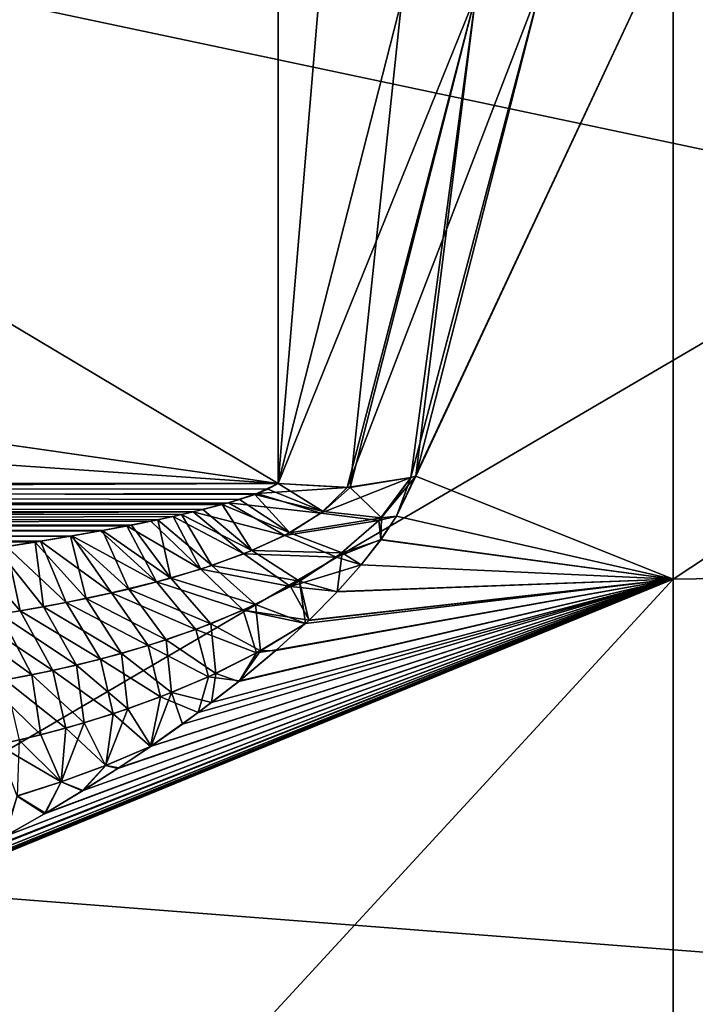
# Model space of a CAD drawing. Header units: metres. Extents: x 59 to 135, y -85 to 115.
# Tile 128 of 256: x 104.21 to 105.49, y 12.73 to 14.59. Entities that reach past the tile are written whole.
import ezdxf

# ---------------------------------------------------------------- set-up
doc = ezdxf.new("R2010")
doc.units = ezdxf.units.M
doc.layers.add('solid_20_404_502_XXX', color=7, linetype='CONTINUOUS')

msp = doc.modelspace()

# ---------------------------------------------------------------- linework, layer by layer
at = {"layer": 'solid_20_404_502_XXX'}
for points in [[(92.824112, 13.716427, 10.889191), (104.700676, 17.403984, 14.283573), (104.700676, 13.716427, 10.596016)], [(92.824112, 13.716427, 10.889191), (98.762398, 17.257397, 14.283573), (104.700676, 17.403984, 14.283573)], [(104.700676, 13.716427, -10.596016), (104.700676, 17.403984, -14.283573), (98.762398, 17.257397, -14.283573)], [(104.700676, 13.716427, -10.596016), (104.934135, 14.6302, -11.504026), (104.700676, 17.403984, -14.283573)], [(104.700676, 17.403984, 14.283573), (104.934135, 16.495975, 13.369801), (104.700676, 13.716427, 10.596016)], [(92.893288, 15.4145, -12.585557), (104.700676, 13.716427, -10.596016), (98.762398, 17.257397, -14.283573)], [(104.934135, 16.495975, 13.369801), (104.934135, 14.6302, 11.504026), (104.700676, 13.716427, 10.596016)], [(103.766579, 14.713835, -15.833835), (105.960823, 15.875619, -15.203493), (105.960823, 14.249603, -13.750397)], [(103.766579, 14.713835, 15.833835), (105.960823, 14.249603, 13.750397), (105.960823, 15.875619, 15.203493)], [(92.893288, 15.4145, -12.585557), (92.877571, 14.528034, -11.699478), (104.700676, 13.716427, -10.596016)], [(107.35495, 14.795497, -11.269544), (105.446381, 14.770046, -11.291041), (105.446381, 13.535361, -9.658856)], [(107.35495, 13.563006, -9.640266), (107.35495, 14.795497, -11.269544), (105.446381, 13.535361, -9.658856)], [(107.35495, 14.795497, 11.269544), (107.35495, 13.563006, 9.640266), (105.446381, 14.770046, 11.291041)], [(104.923958, 13.654407, -10.428122), (105.446381, 13.535361, -9.658856), (105.446381, 14.770046, -11.291041)], [(104.960564, 13.730168, -10.492333), (104.923958, 13.654407, -10.428122), (105.446381, 14.770046, -11.291041)], [(105.199783, 14.666647, -11.422954), (104.960564, 13.730168, -10.492333), (105.446381, 14.770046, -11.291041)], [(104.960564, 13.730168, 10.492333), (105.446381, 14.770046, 11.291041), (105.446381, 13.535361, 9.658856)], [(104.960564, 13.730168, 10.492333), (105.199783, 14.666648, 11.422955), (105.446381, 14.770046, 11.291041)], [(107.35495, 13.563006, 9.640266), (105.446381, 13.535361, 9.658856), (105.446381, 14.770046, 11.291041)], [(103.766579, 12.965475, -14.184342), (103.766579, 14.713835, -15.833835), (105.960823, 14.249603, -13.750397)], [(103.766579, 14.713835, 15.833835), (103.766579, 12.965475, 14.184342), (105.960823, 14.249603, 13.750397)], [(104.830788, 13.708569, -10.55897), (104.951317, 13.727428, -10.498293), (105.199783, 14.666647, -11.422954)], [(105.073624, 14.638676, -11.48074), (104.830788, 13.708569, -10.55897), (105.199783, 14.666647, -11.422954)], [(104.951317, 13.727428, -10.498293), (104.960564, 13.730168, -10.492333), (105.199783, 14.666647, -11.422954)], [(105.073624, 14.638676, 11.48074), (105.199783, 14.666648, 11.422955), (104.960564, 13.730168, 10.492333)], [(105.073624, 14.638676, -11.48074), (104.934135, 14.6302, -11.504026), (104.700676, 13.716427, -10.596016)], [(105.073624, 14.638676, -11.48074), (104.700676, 13.716427, -10.596016), (104.830788, 13.708569, -10.55897)], [(104.836403, 13.708838, 10.556758), (104.700676, 13.716427, 10.596016), (104.934135, 14.6302, 11.504026)], [(105.073624, 14.638676, 11.48074), (104.836403, 13.708838, 10.556758), (104.934135, 14.6302, 11.504026)], [(105.073624, 14.638676, 11.48074), (104.951347, 13.727437, 10.498273), (104.836403, 13.708838, 10.556758)], [(105.073624, 14.638676, 11.48074), (104.960564, 13.730168, 10.492333), (104.951347, 13.727437, 10.498273)], [(92.877571, 14.528034, -11.699478), (92.824112, 13.716427, -10.889191), (104.700676, 13.716427, -10.596016)], [(103.766579, 12.965475, -14.184342), (105.960823, 14.249603, -13.750397), (105.960823, 12.796507, -12.124381)], [(103.766579, 12.965475, 14.184342), (105.960823, 12.796507, 12.124381), (105.960823, 14.249603, 13.750397)], [(92.823303, 13.667769, -10.856697), (104.700676, 13.716427, -10.596016), (92.824112, 13.716427, -10.889191)], [(104.660446, 13.697194, -10.580764), (104.700676, 13.716427, -10.596016), (92.823303, 13.667769, -10.856697)], [(92.823303, 13.667769, 10.856697), (92.824112, 13.716427, 10.889191), (104.595009, 13.676707, 10.57016)], [(104.681046, 13.705577, 10.586661), (92.824112, 13.716427, 10.889191), (104.700676, 13.716427, 10.596016)], [(104.627563, 13.686115, 10.574421), (104.595009, 13.676707, 10.57016), (92.824112, 13.716427, 10.889191)], [(104.656303, 13.695646, 10.579782), (104.627563, 13.686115, 10.574421), (92.824112, 13.716427, 10.889191)], [(104.681046, 13.705577, 10.586661), (104.656303, 13.695646, 10.579782), (92.824112, 13.716427, 10.889191)], [(104.830788, 13.708569, -10.55897), (104.700676, 13.716427, -10.596016), (104.660446, 13.697194, -10.580764)], [(104.785362, 13.663244, 10.529972), (104.681046, 13.705577, 10.586661), (104.700676, 13.716427, 10.596016)], [(104.785362, 13.663244, 10.529972), (104.700676, 13.716427, 10.596016), (104.836403, 13.708838, 10.556758)], [(104.781349, 13.660253, -10.528642), (104.890961, 13.646226, -10.449392), (104.951317, 13.727428, -10.498293)], [(104.830788, 13.708569, -10.55897), (104.781349, 13.660253, -10.528642), (104.951317, 13.727428, -10.498293)], [(104.836403, 13.708838, 10.556758), (104.951347, 13.727437, 10.498273), (104.895744, 13.651223, 10.451452)], [(104.890961, 13.646226, -10.449392), (104.923958, 13.654407, -10.428122), (104.960564, 13.730168, -10.492333)], [(104.951317, 13.727428, -10.498293), (104.890961, 13.646226, -10.449392), (104.960564, 13.730168, -10.492333)], [(104.895744, 13.651223, 10.451452), (104.951347, 13.727437, 10.498273), (104.923874, 13.654282, 10.428041)], [(104.923874, 13.654282, 10.428041), (104.960564, 13.730168, 10.492333), (105.446381, 13.535361, 9.658856)], [(104.951347, 13.727437, 10.498273), (104.960564, 13.730168, 10.492333), (104.923874, 13.654282, 10.428041)], [(104.606529, 13.679906, -10.571501), (104.660446, 13.697194, -10.580764), (92.823303, 13.667769, -10.856697)], [(104.781349, 13.660253, -10.528642), (104.660446, 13.697194, -10.580764), (104.606529, 13.679906, -10.571501)], [(104.785362, 13.663244, 10.529972), (104.656303, 13.695646, 10.579782), (104.681046, 13.705577, 10.586661)], [(104.830788, 13.708569, -10.55897), (104.660446, 13.697194, -10.580764), (104.781349, 13.660253, -10.528642)], [(104.785362, 13.663244, 10.529972), (104.836403, 13.708838, 10.556758), (104.895744, 13.651223, 10.451452)], [(104.540146, 13.662807, -10.565511), (104.606529, 13.679906, -10.571501), (92.823303, 13.667769, -10.856697)], [(104.712914, 13.618318, -10.516123), (104.606529, 13.679906, -10.571501), (104.540146, 13.662807, -10.565511)], [(104.722366, 13.623256, 10.516975), (104.595009, 13.676707, 10.57016), (104.627563, 13.686115, 10.574421)], [(104.781349, 13.660253, -10.528642), (104.606529, 13.679906, -10.571501), (104.712914, 13.618318, -10.516123)], [(104.722366, 13.623256, 10.516975), (104.627563, 13.686115, 10.574421), (104.656303, 13.695646, 10.579782)], [(104.722366, 13.623256, 10.516975), (104.656303, 13.695646, 10.579782), (104.785362, 13.663244, 10.529972)], [(104.540146, 13.662807, -10.565511), (92.823303, 13.667769, -10.856697), (92.823021, 13.610377, -10.845286)], [(92.823021, 13.610377, 10.845286), (92.823303, 13.667769, 10.856697), (104.308311, 13.616752, 10.561906)], [(104.502029, 13.6541, -10.563504), (104.540146, 13.662807, -10.565511), (92.823021, 13.610377, -10.845286)], [(92.823303, 13.667769, 10.856697), (104.595009, 13.676707, 10.57016), (104.558571, 13.667263, 10.566801)], [(92.823303, 13.667769, 10.856697), (104.368683, 13.627458, 10.561255), (104.308311, 13.616752, 10.561906)], [(92.823303, 13.667769, 10.856697), (104.423462, 13.637825, 10.56146), (104.368683, 13.627458, 10.561255)], [(92.823303, 13.667769, 10.856697), (104.473114, 13.647885, 10.562469), (104.423462, 13.637825, 10.56146)], [(92.823303, 13.667769, 10.856697), (104.518036, 13.657681, 10.564249), (104.473114, 13.647885, 10.562469)], [(92.823303, 13.667769, 10.856697), (104.558571, 13.667263, 10.566801), (104.518036, 13.657681, 10.564249)], [(104.635849, 13.583603, -10.514327), (104.540146, 13.662807, -10.565511), (104.502029, 13.6541, -10.563504)], [(104.651009, 13.589712, 10.514068), (104.518036, 13.657681, 10.564249), (104.558571, 13.667263, 10.566801)], [(104.712914, 13.618318, -10.516123), (104.540146, 13.662807, -10.565511), (104.635849, 13.583603, -10.514327)], [(104.651009, 13.589712, 10.514068), (104.558571, 13.667263, 10.566801), (104.595009, 13.676707, 10.57016)], [(104.651009, 13.589712, 10.514068), (104.595009, 13.676707, 10.57016), (104.722366, 13.623256, 10.516975)], [(104.781349, 13.660253, -10.528642), (104.712914, 13.618318, -10.516123), (104.890961, 13.646226, -10.449392)], [(104.722366, 13.623256, 10.516975), (104.785362, 13.663244, 10.529972), (104.895744, 13.651223, 10.451452)], [(104.460312, 13.645222, -10.562122), (104.502029, 13.6541, -10.563504), (92.823021, 13.610377, -10.845286)], [(104.414742, 13.636127, -10.56137), (104.460312, 13.645222, -10.562122), (92.823021, 13.610377, -10.845286)], [(104.554573, 13.554739, -10.518706), (104.460312, 13.645222, -10.562122), (104.414742, 13.636127, -10.56137)], [(104.497581, 13.53761, 10.52392), (104.423462, 13.637825, 10.56146), (104.473114, 13.647885, 10.562469)], [(104.554573, 13.554739, -10.518706), (104.502029, 13.6541, -10.563504), (104.460312, 13.645222, -10.562122)], [(104.575462, 13.561552, 10.517153), (104.473114, 13.647885, 10.562469), (104.518036, 13.657681, 10.564249)], [(104.497581, 13.53761, 10.52392), (104.473114, 13.647885, 10.562469), (104.575462, 13.561552, 10.517153)], [(104.635849, 13.583603, -10.514327), (104.502029, 13.6541, -10.563504), (104.554573, 13.554739, -10.518706)], [(104.575462, 13.561552, 10.517153), (104.518036, 13.657681, 10.564249), (104.651009, 13.589712, 10.514068)], [(104.712914, 13.618318, -10.516123), (104.810867, 13.577346, -10.431725), (104.890961, 13.646226, -10.449392)], [(104.722366, 13.623256, 10.516975), (104.895744, 13.651223, 10.451452), (104.821716, 13.585373, 10.432715)], [(104.890961, 13.646226, -10.449392), (104.810867, 13.577346, -10.431725), (104.894714, 13.610415, -10.398965)], [(104.821716, 13.585373, 10.432715), (104.895744, 13.651223, 10.451452), (104.894516, 13.610164, 10.398829)], [(104.890961, 13.646226, -10.449392), (104.894714, 13.610415, -10.398965), (104.923958, 13.654407, -10.428122)], [(104.894516, 13.610164, 10.398829), (104.923874, 13.654282, 10.428041), (105.446381, 13.535361, 9.658856)], [(104.895744, 13.651223, 10.451452), (104.923874, 13.654282, 10.428041), (104.894516, 13.610164, 10.398829)], [(104.923958, 13.654407, -10.428122), (104.894714, 13.610415, -10.398965), (105.446381, 13.535361, -9.658856)], [(104.365036, 13.626791, -10.561271), (104.414742, 13.636127, -10.56137), (92.823021, 13.610377, -10.845286)], [(104.31086, 13.61719, -10.561862), (104.365036, 13.626791, -10.561271), (92.823021, 13.610377, -10.845286)], [(104.418266, 13.517001, 10.533073), (104.308311, 13.616752, 10.561906), (104.368683, 13.627458, 10.561255)], [(104.470985, 13.530369, -10.526798), (104.365036, 13.626791, -10.561271), (104.31086, 13.61719, -10.561862)], [(104.470985, 13.530369, -10.526798), (104.414742, 13.636127, -10.56137), (104.365036, 13.626791, -10.561271)], [(104.497581, 13.53761, 10.52392), (104.368683, 13.627458, 10.561255), (104.423462, 13.637825, 10.56146)], [(104.418266, 13.517001, 10.533073), (104.368683, 13.627458, 10.561255), (104.497581, 13.53761, 10.52392)], [(104.554573, 13.554739, -10.518706), (104.414742, 13.636127, -10.56137), (104.470985, 13.530369, -10.526798)], [(104.651009, 13.589712, 10.514068), (104.722366, 13.623256, 10.516975), (104.821716, 13.585373, 10.432715)], [(104.251854, 13.60731, -10.563195), (104.31086, 13.61719, -10.561862), (92.823021, 13.610377, -10.845286)], [(92.823021, 13.610377, 10.845286), (104.308311, 13.616752, 10.561906), (104.241829, 13.605684, 10.563485)], [(104.251854, 13.60731, -10.563195), (92.823021, 13.610377, -10.845286), (92.823303, 13.552985, -10.856697)], [(92.823021, 13.610377, 10.845286), (104.241829, 13.605684, 10.563485), (104.168655, 13.594242, 10.566088)], [(104.187607, 13.597137, -10.565335), (104.251854, 13.60731, -10.563195), (92.823303, 13.552985, -10.856697)], [(104.257095, 13.483438, 10.555802), (104.168655, 13.594242, 10.566088), (104.241829, 13.605684, 10.563485)], [(104.300072, 13.491526, -10.549352), (104.251854, 13.60731, -10.563195), (104.187607, 13.597137, -10.565335)], [(104.338005, 13.499094, 10.543857), (104.241829, 13.605684, 10.563485), (104.308311, 13.616752, 10.561906)], [(104.257095, 13.483438, 10.555802), (104.241829, 13.605684, 10.563485), (104.338005, 13.499094, 10.543857)], [(104.385986, 13.509524, -10.53727), (104.31086, 13.61719, -10.561862), (104.251854, 13.60731, -10.563195)], [(104.385986, 13.509524, -10.53727), (104.251854, 13.60731, -10.563195), (104.300072, 13.491526, -10.549352)], [(104.338005, 13.499094, 10.543857), (104.308311, 13.616752, 10.561906), (104.418266, 13.517001, 10.533073)], [(104.470985, 13.530369, -10.526798), (104.31086, 13.61719, -10.561862), (104.385986, 13.509524, -10.53727)], [(104.712914, 13.618318, -10.516123), (104.635849, 13.583603, -10.514327), (104.810867, 13.577346, -10.431725)], [(104.810867, 13.577346, -10.431725), (104.857529, 13.562818, -10.373005), (104.894714, 13.610415, -10.398965)], [(104.821716, 13.585373, 10.432715), (104.894516, 13.610164, 10.398829), (104.857178, 13.562443, 10.372864)], [(104.857178, 13.562443, 10.372864), (104.894516, 13.610164, 10.398829), (105.446381, 13.535361, 9.658856)], [(104.894714, 13.610415, -10.398965), (104.857529, 13.562818, -10.373005), (105.446381, 13.535361, -9.658856)], [(104.213524, 13.475901, -10.562578), (104.187607, 13.597137, -10.565335), (104.117683, 13.586671, -10.568361)], [(104.213524, 13.475901, -10.562578), (104.117683, 13.586671, -10.568361), (104.126526, 13.462306, -10.576644)], [(104.17572, 13.469707, 10.568605), (104.168655, 13.594242, 10.566088), (104.257095, 13.483438, 10.555802)], [(104.300072, 13.491526, -10.549352), (104.187607, 13.597137, -10.565335), (104.213524, 13.475901, -10.562578)], [(104.575462, 13.561552, 10.517153), (104.651009, 13.589712, 10.514068), (104.740814, 13.531585, 10.431141)], [(104.651009, 13.589712, 10.514068), (104.821716, 13.585373, 10.432715), (104.740814, 13.531585, 10.431141)], [(104.740814, 13.531585, 10.431141), (104.821716, 13.585373, 10.432715), (104.811783, 13.511468, 10.350582)], [(104.821716, 13.585373, 10.432715), (104.857178, 13.562443, 10.372864), (104.811783, 13.511468, 10.350582)], [(104.635849, 13.583603, -10.514327), (104.554573, 13.554739, -10.518706), (104.723946, 13.521932, -10.432211)], [(104.635849, 13.583603, -10.514327), (104.723946, 13.521932, -10.432211), (104.810867, 13.577346, -10.431725)], [(104.810867, 13.577346, -10.431725), (104.723946, 13.521932, -10.432211), (104.857529, 13.562818, -10.373005)], [(104.554573, 13.554739, -10.518706), (104.470985, 13.530369, -10.526798), (104.634781, 13.477201, -10.442663)], [(104.497581, 13.53761, 10.52392), (104.575462, 13.561552, 10.517153), (104.657486, 13.487661, 10.439333)], [(104.554573, 13.554739, -10.518706), (104.634781, 13.477201, -10.442663), (104.723946, 13.521932, -10.432211)], [(104.575462, 13.561552, 10.517153), (104.740814, 13.531585, 10.431141), (104.657486, 13.487661, 10.439333)], [(104.723946, 13.521932, -10.432211), (104.81234, 13.512051, -10.350801), (104.857529, 13.562818, -10.373005)], [(104.811783, 13.511468, 10.350582), (104.857178, 13.562443, 10.372864), (105.446381, 13.535361, 9.658856)], [(104.857529, 13.562818, -10.373005), (104.81234, 13.512051, -10.350801), (105.446381, 13.535361, -9.658856)], [(107.35495, 13.563006, -9.640266), (105.446381, 13.535361, -9.658856), (105.446381, 12.500793, -7.892646)], [(107.35495, 12.530455, -7.87748), (107.35495, 13.563006, -9.640266), (105.446381, 12.500793, -7.892646)], [(107.35495, 13.563006, 9.640266), (105.446381, 12.500793, 7.892646), (105.446381, 13.535361, 9.658856)], [(107.35495, 13.563006, 9.640266), (107.35495, 12.530455, 7.87748), (105.446381, 12.500793, 7.892646)], [(103.736542, 11.680895, -8.574644), (105.446381, 12.500793, -7.892646), (105.446381, 13.535361, -9.658856)], [(103.884354, 12.898664, -10.430347), (103.736542, 11.680895, -8.574644), (105.446381, 13.535361, -9.658856)], [(103.736542, 11.680885, 8.574627), (105.446381, 13.535361, 9.658856), (105.446381, 12.500793, 7.892646)], [(103.736542, 12.834528, 10.480753), (103.811378, 12.866299, 10.454556), (105.446381, 13.535361, 9.658856)], [(103.736542, 11.680885, 8.574627), (103.736542, 12.834528, 10.480753), (105.446381, 13.535361, 9.658856)], [(103.811378, 12.866299, 10.454556), (103.883453, 12.898298, 10.430702), (105.446381, 13.535361, 9.658856)], [(103.883453, 12.898298, 10.430702), (103.952766, 12.930494, 10.409197), (105.446381, 13.535361, 9.658856)], [(103.953995, 12.931039, -10.408773), (103.884354, 12.898664, -10.430347), (105.446381, 13.535361, -9.658856)], [(103.952766, 12.930494, 10.409197), (104.019302, 12.962889, 10.390142), (105.446381, 13.535361, 9.658856)], [(104.020744, 12.963628, -10.389775), (103.953995, 12.931039, -10.408773), (105.446381, 13.535361, -9.658856)], [(104.019302, 12.962889, 10.390142), (104.103745, 13.006312, 10.368489), (105.446381, 13.535361, 9.658856)], [(104.105461, 13.007229, -10.36809), (104.020744, 12.963628, -10.389775), (105.446381, 13.535361, -9.658856)], [(104.103745, 13.006312, 10.368489), (104.114273, 13.011899, 10.365977), (105.446381, 13.535361, 9.658856)], [(104.114296, 13.011912, -10.365972), (104.105461, 13.007229, -10.36809), (105.446381, 13.535361, -9.658856)], [(104.114273, 13.011899, 10.365977), (104.183708, 13.049664, 10.350367), (105.446381, 13.535361, 9.658856)], [(104.185608, 13.050717, -10.349958), (104.114296, 13.011912, -10.365972), (105.446381, 13.535361, -9.658856)], [(104.183708, 13.049664, 10.350367), (104.259216, 13.092885, 10.335779), (105.446381, 13.535361, 9.658856)], [(104.261177, 13.094068, -10.335477), (104.185608, 13.050717, -10.349958), (105.446381, 13.535361, -9.658856)], [(104.259216, 13.092885, 10.335779), (104.330444, 13.135835, 10.324473), (105.446381, 13.535361, 9.658856)], [(104.332481, 13.137058, -10.324128), (104.261177, 13.094068, -10.335477), (105.446381, 13.535361, -9.658856)], [(104.330444, 13.135835, 10.324473), (104.397568, 13.17836, 10.316133), (105.446381, 13.535361, 9.658856)], [(104.399521, 13.179665, -10.315979), (104.332481, 13.137058, -10.324128), (105.446381, 13.535361, -9.658856)], [(104.470985, 13.530369, -10.526798), (104.385986, 13.509524, -10.53727), (104.544899, 13.440541, -10.458783)], [(104.397568, 13.17836, 10.316133), (104.460587, 13.220442, 10.310831), (105.446381, 13.535361, 9.658856)], [(104.459755, 13.219838, -10.310838), (104.399521, 13.179665, -10.315979), (105.446381, 13.535361, -9.658856)], [(104.418266, 13.517001, 10.533073), (104.497581, 13.53761, 10.52392), (104.573318, 13.451343, 10.453224)], [(104.549469, 13.283661, -10.30793), (104.459755, 13.219838, -10.310838), (105.446381, 13.535361, -9.658856)], [(104.460587, 13.220442, 10.310831), (104.519707, 13.261895, 10.308177), (105.446381, 13.535361, 9.658856)], [(104.470985, 13.530369, -10.526798), (104.544899, 13.440541, -10.458783), (104.634781, 13.477201, -10.442663)], [(104.497581, 13.53761, 10.52392), (104.657486, 13.487661, 10.439333), (104.573318, 13.451343, 10.453224)], [(104.519707, 13.261895, 10.308177), (104.574921, 13.302726, 10.308259), (105.446381, 13.535361, 9.658856)], [(104.627769, 13.343924, -10.310922), (104.549469, 13.283661, -10.30793), (105.446381, 13.535361, -9.658856)], [(104.574921, 13.302726, 10.308259), (104.626335, 13.342779, 10.310814), (105.446381, 13.535361, 9.658856)], [(104.626335, 13.342779, 10.310814), (104.696434, 13.401294, 10.319154), (105.446381, 13.535361, 9.658856)], [(104.697571, 13.402254, -10.319303), (104.627769, 13.343924, -10.310922), (105.446381, 13.535361, -9.658856)], [(104.657486, 13.487661, 10.439333), (104.740814, 13.531585, 10.431141), (104.75206, 13.45173, 10.330835)], [(104.696434, 13.401294, 10.319154), (104.75206, 13.45173, 10.330835), (105.446381, 13.535361, 9.658856)], [(104.752106, 13.451798, -10.330887), (104.697571, 13.402254, -10.319303), (105.446381, 13.535361, -9.658856)], [(104.740814, 13.531585, 10.431141), (104.811783, 13.511468, 10.350582), (104.758224, 13.457592, 10.332483)], [(104.740814, 13.531585, 10.431141), (104.758224, 13.457592, 10.332483), (104.75206, 13.45173, 10.330835)], [(104.75206, 13.45173, 10.330835), (104.758224, 13.457592, 10.332483), (105.446381, 13.535361, 9.658856)], [(104.759056, 13.458415, -10.332747), (104.752106, 13.451798, -10.330887), (105.446381, 13.535361, -9.658856)], [(104.758224, 13.457592, 10.332483), (104.811783, 13.511468, 10.350582), (105.446381, 13.535361, 9.658856)], [(104.81234, 13.512051, -10.350801), (104.759056, 13.458415, -10.332747), (105.446381, 13.535361, -9.658856)], [(104.338005, 13.499094, 10.543857), (104.418266, 13.517001, 10.533073), (104.488884, 13.420948, 10.470602)], [(104.418266, 13.517001, 10.533073), (104.573318, 13.451343, 10.453224), (104.488884, 13.420948, 10.470602)], [(104.723946, 13.521932, -10.432211), (104.634781, 13.477201, -10.442663), (104.759056, 13.458415, -10.332747)], [(104.723946, 13.521932, -10.432211), (104.759056, 13.458415, -10.332747), (104.81234, 13.512051, -10.350801)], [(104.257095, 13.483438, 10.555802), (104.338005, 13.499094, 10.543857), (104.404396, 13.395295, 10.490207)], [(104.385986, 13.509524, -10.53727), (104.300072, 13.491526, -10.549352), (104.454826, 13.410119, -10.478305)], [(104.338005, 13.499094, 10.543857), (104.488884, 13.420948, 10.470602), (104.404396, 13.395295, 10.490207)], [(104.385986, 13.509524, -10.53727), (104.454826, 13.410119, -10.478305), (104.544899, 13.440541, -10.458783)], [(104.213524, 13.475901, -10.562578), (104.126526, 13.462306, -10.576644), (104.27475, 13.363327, -10.523019)], [(104.17572, 13.469707, 10.568605), (104.257095, 13.483438, 10.555802), (104.319954, 13.373551, 10.511282)], [(104.300072, 13.491526, -10.549352), (104.213524, 13.475901, -10.562578), (104.364746, 13.384673, -10.499966)], [(104.213524, 13.475901, -10.562578), (104.27475, 13.363327, -10.523019), (104.364746, 13.384673, -10.499966)], [(104.257095, 13.483438, 10.555802), (104.404396, 13.395295, 10.490207), (104.319954, 13.373551, 10.511282)], [(104.300072, 13.491526, -10.549352), (104.364746, 13.384673, -10.499966), (104.454826, 13.410119, -10.478305)], [(104.634781, 13.477201, -10.442663), (104.544899, 13.440541, -10.458783), (104.659927, 13.396776, -10.348668)], [(104.667007, 13.400626, 10.347027), (104.573318, 13.451343, 10.453224), (104.657486, 13.487661, 10.439333)], [(104.634781, 13.477201, -10.442663), (104.752106, 13.451798, -10.330887), (104.759056, 13.458415, -10.332747)], [(104.634781, 13.477201, -10.442663), (104.659927, 13.396776, -10.348668), (104.752106, 13.451798, -10.330887)], [(104.667007, 13.400626, 10.347027), (104.657486, 13.487661, 10.439333), (104.75206, 13.45173, 10.330835)], [(104.094009, 13.457661, 10.582061), (104.17572, 13.469707, 10.568605), (104.235603, 13.355118, 10.533352)], [(104.094009, 13.457661, 10.582061), (104.235603, 13.355118, 10.533352), (104.151367, 13.339553, 10.556101)], [(104.126526, 13.462306, -10.576644), (104.184868, 13.34546, -10.546994), (104.27475, 13.363327, -10.523019)], [(104.17572, 13.469707, 10.568605), (104.319954, 13.373551, 10.511282), (104.235603, 13.355118, 10.533352)], [(104.544899, 13.440541, -10.458783), (104.454826, 13.410119, -10.478305), (104.568817, 13.3514, -10.372261)], [(104.582817, 13.357858, 10.368328), (104.488884, 13.420948, 10.470602), (104.573318, 13.451343, 10.453224)], [(104.544899, 13.440541, -10.458783), (104.568817, 13.3514, -10.372261), (104.659927, 13.396776, -10.348668)], [(104.667007, 13.400626, 10.347027), (104.582817, 13.357858, 10.368328), (104.573318, 13.451343, 10.453224)], [(104.659927, 13.396776, -10.348668), (104.697571, 13.402254, -10.319303), (104.752106, 13.451798, -10.330887)], [(104.667007, 13.400626, 10.347027), (104.75206, 13.45173, 10.330835), (104.696434, 13.401294, 10.319154)], [(104.499298, 13.321597, 10.392889), (104.404396, 13.395295, 10.490207), (104.488884, 13.420948, 10.470602)], [(104.582817, 13.357858, 10.368328), (104.499298, 13.321597, 10.392889), (104.488884, 13.420948, 10.470602)], [(104.454826, 13.410119, -10.478305), (104.364746, 13.384673, -10.499966), (104.478477, 13.313412, -10.399429)], [(104.454826, 13.410119, -10.478305), (104.478477, 13.313412, -10.399429), (104.568817, 13.3514, -10.372261)], [(104.667007, 13.400626, 10.347027), (104.626335, 13.342779, 10.310814), (104.582817, 13.357858, 10.368328)], [(104.667007, 13.400626, 10.347027), (104.696434, 13.401294, 10.319154), (104.626335, 13.342779, 10.310814)], [(104.659927, 13.396776, -10.348668), (104.627769, 13.343924, -10.310922), (104.697571, 13.402254, -10.319303)], [(104.364746, 13.384673, -10.499966), (104.27475, 13.363327, -10.523019), (104.38884, 13.281438, -10.428906)], [(104.416389, 13.290692, 10.419617), (104.319954, 13.373551, 10.511282), (104.404396, 13.395295, 10.490207)], [(104.364746, 13.384673, -10.499966), (104.38884, 13.281438, -10.428906), (104.478477, 13.313412, -10.399429)], [(104.499298, 13.321597, 10.392889), (104.416389, 13.290692, 10.419617), (104.404396, 13.395295, 10.490207)], [(104.659927, 13.396776, -10.348668), (104.568817, 13.3514, -10.372261), (104.627769, 13.343924, -10.310922)], [(104.27475, 13.363327, -10.523019), (104.184868, 13.34546, -10.546994), (104.299812, 13.25451, -10.459911)], [(104.334023, 13.26431, 10.447816), (104.235603, 13.355118, 10.533352), (104.319954, 13.373551, 10.511282)], [(104.27475, 13.363327, -10.523019), (104.299812, 13.25451, -10.459911), (104.38884, 13.281438, -10.428906)], [(104.416389, 13.290692, 10.419617), (104.334023, 13.26431, 10.447816), (104.319954, 13.373551, 10.511282)], [(104.252129, 13.24183, 10.477031), (104.151367, 13.339553, 10.556101), (104.235603, 13.355118, 10.533352)], [(104.184868, 13.34546, -10.546994), (104.211319, 13.23192, -10.49194), (104.299812, 13.25451, -10.459911)], [(104.334023, 13.26431, 10.447816), (104.252129, 13.24183, 10.477031), (104.235603, 13.355118, 10.533352)], [(104.568817, 13.3514, -10.372261), (104.478477, 13.313412, -10.399429), (104.549469, 13.283661, -10.30793)], [(104.582817, 13.357858, 10.368328), (104.574921, 13.302726, 10.308259), (104.499298, 13.321597, 10.392889)], [(104.568817, 13.3514, -10.372261), (104.549469, 13.283661, -10.30793), (104.627769, 13.343924, -10.310922)], [(104.582817, 13.357858, 10.368328), (104.626335, 13.342779, 10.310814), (104.574921, 13.302726, 10.308259)], [(104.252129, 13.24183, 10.477031), (104.17067, 13.22279, 10.506944), (104.151367, 13.339553, 10.556101)], [(104.478477, 13.313412, -10.399429), (104.38884, 13.281438, -10.428906), (104.459755, 13.219838, -10.310838)], [(104.499298, 13.321597, 10.392889), (104.460587, 13.220442, 10.310831), (104.416389, 13.290692, 10.419617)], [(104.478477, 13.313412, -10.399429), (104.459755, 13.219838, -10.310838), (104.549469, 13.283661, -10.30793)], [(104.499298, 13.321597, 10.392889), (104.519707, 13.261895, 10.308177), (104.460587, 13.220442, 10.310831)], [(104.499298, 13.321597, 10.392889), (104.574921, 13.302726, 10.308259), (104.519707, 13.261895, 10.308177)], [(104.374794, 13.183808, 10.345462), (104.334023, 13.26431, 10.447816), (104.416389, 13.290692, 10.419617)], [(104.374794, 13.183808, 10.345462), (104.416389, 13.290692, 10.419617), (104.460587, 13.220442, 10.310831)], [(104.38884, 13.281438, -10.428906), (104.299812, 13.25451, -10.459911), (104.374855, 13.183843, -10.345448)], [(104.38884, 13.281438, -10.428906), (104.374855, 13.183843, -10.345448), (104.459755, 13.219838, -10.310838)], [(104.299812, 13.25451, -10.459911), (104.211319, 13.23192, -10.49194), (104.290817, 13.152902, -10.381528)], [(104.290764, 13.152872, 10.381537), (104.252129, 13.24183, 10.477031), (104.334023, 13.26431, 10.447816)], [(104.374794, 13.183808, 10.345462), (104.290764, 13.152872, 10.381537), (104.334023, 13.26431, 10.447816)], [(104.299812, 13.25451, -10.459911), (104.290817, 13.152902, -10.381528), (104.374855, 13.183843, -10.345448)], [(104.290764, 13.152872, 10.381537), (104.17067, 13.22279, 10.506944), (104.252129, 13.24183, 10.477031)], [(104.211319, 13.23192, -10.49194), (104.207466, 13.12639, -10.418685), (104.290817, 13.152902, -10.381528)], [(104.290764, 13.152872, 10.381537), (104.20742, 13.126367, 10.418692), (104.17067, 13.22279, 10.506944)], [(104.374794, 13.183808, 10.345462), (104.460587, 13.220442, 10.310831), (104.397568, 13.17836, 10.316133)], [(104.374855, 13.183843, -10.345448), (104.399521, 13.179665, -10.315979), (104.459755, 13.219838, -10.310838)], [(104.374794, 13.183808, 10.345462), (104.330444, 13.135835, 10.324473), (104.290764, 13.152872, 10.381537)], [(104.374855, 13.183843, -10.345448), (104.290817, 13.152902, -10.381528), (104.332481, 13.137058, -10.324128)], [(104.374794, 13.183808, 10.345462), (104.397568, 13.17836, 10.316133), (104.330444, 13.135835, 10.324473)], [(104.374855, 13.183843, -10.345448), (104.332481, 13.137058, -10.324128), (104.399521, 13.179665, -10.315979)], [(104.290764, 13.152872, 10.381537), (104.259216, 13.092885, 10.335779), (104.20742, 13.126367, 10.418692)], [(104.290817, 13.152902, -10.381528), (104.207466, 13.12639, -10.418685), (104.261177, 13.094068, -10.335477)], [(104.290764, 13.152872, 10.381537), (104.330444, 13.135835, 10.324473), (104.259216, 13.092885, 10.335779)], [(104.290817, 13.152902, -10.381528), (104.261177, 13.094068, -10.335477), (104.332481, 13.137058, -10.324128)], [(104.20742, 13.126367, 10.418692), (104.259216, 13.092885, 10.335779), (104.183708, 13.049664, 10.350367)], [(104.207466, 13.12639, -10.418685), (104.185608, 13.050717, -10.349958), (104.261177, 13.094068, -10.335477)], [(103.766579, 11.420432, -12.343031), (103.766579, 12.965475, -14.184342), (105.960823, 12.796507, -12.124381)], [(103.766579, 12.965475, 14.184342), (103.766579, 11.420432, 12.343031), (105.960823, 12.796507, 12.124381)], [(103.766579, 11.420432, -12.343031), (105.960823, 12.796507, -12.124381), (105.960823, 11.534603, -10.345895)], [(103.766579, 11.420432, 12.343031), (105.960823, 11.534603, 10.345895), (105.960823, 12.796507, 12.124381)]]:
    msp.add_3dface(points, dxfattribs=at)

doc.saveas('drawing.dxf')
